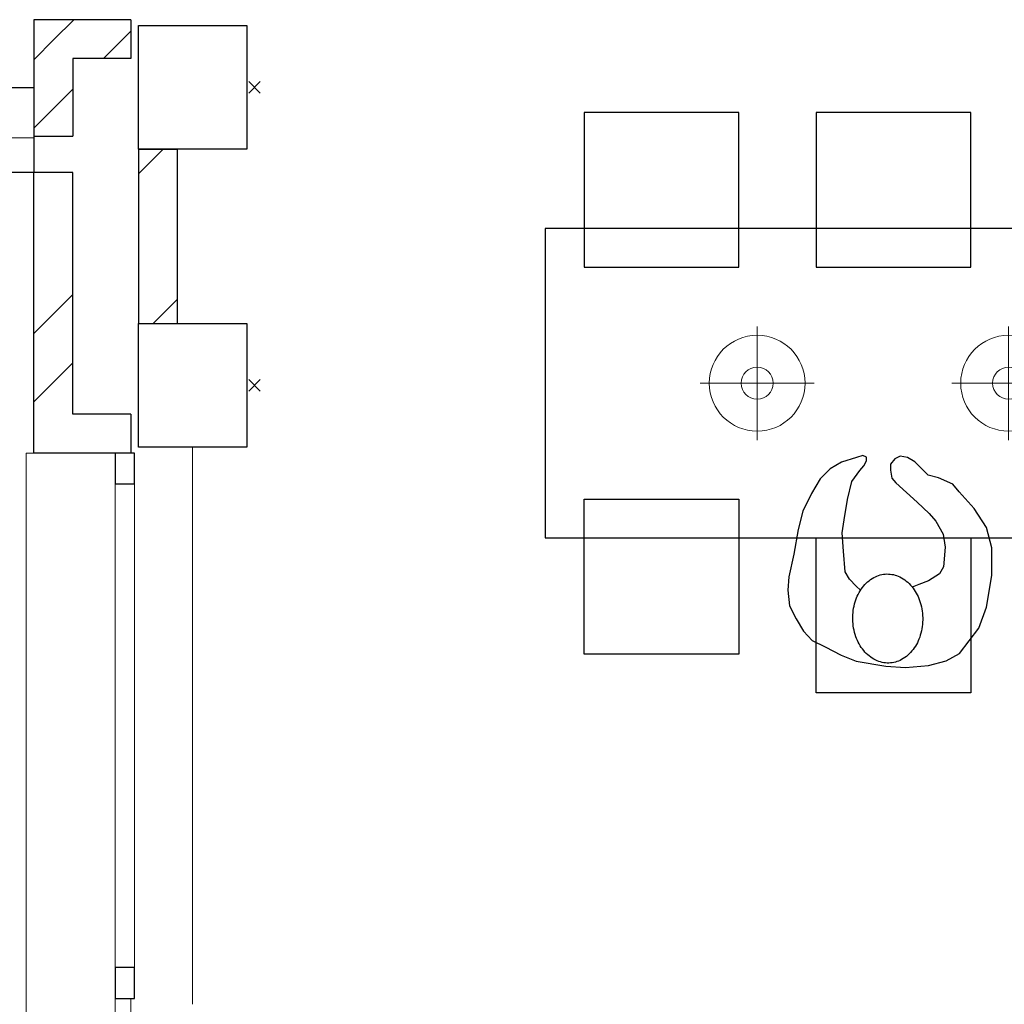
# Model space of a CAD drawing. Header units: millimetres. Extents: x 45699 to 251499, y 244 to 86446.
# Tile 7 of 240: x 52157 to 54703, y 36440 to 38985. Entities that reach past the tile are written whole.
import ezdxf

# ---------------------------------------------------------------- set-up
doc = ezdxf.new("R2010")
doc.units = ezdxf.units.MM
doc.header["$LTSCALE"] = 400
doc.header["$PDMODE"] = 3
doc.header["$PDSIZE"] = 15
for name, color, linetype, lineweight in [('Binnenkozijnen', 140, 'Continuous', 15), ('Buitenkozijnen', 140, 'Continuous', 15), ('mat-baksteen', 5, 'Continuous', 25), ('mat-beton (ihwg)', 5, 'Continuous', 25), ('mat-kalkzandsteen', 5, 'Continuous', 25), ('None', 7, 'Continuous', 9)]:
    doc.layers.add(name, color=color, linetype=linetype, lineweight=lineweight)
for name, color, linetype in [('symbol', 1, 'Continuous'), ('timmerwerk-ge', 150, 'Continuous'), ('verlichting', 2, 'Continuous')]:
    doc.layers.add(name, color=color, linetype=linetype)

# ---------------------------------------------------------------- blocks, each defined once
blk = doc.blocks.new('Kolom 280x320')
at = {"layer": 'mat-beton (ihwg)', "lineweight": 25}
blk.add_lwpolyline([(-300, 160), (-20, 160), (-20, -160), (-300, -160)], close=True, dxfattribs=at)
at = {"layer": 'None', "color": 92, "linetype": 'Continuous', "lineweight": 5}
blk.add_point((0, 0), dxfattribs=at)
blk = doc.blocks.new('*X175')
at = {"layer": 'None', "lineweight": 9}
for p, q in [((-16637.4, -4616.6), (-16585.8, -4565)), ((-16509.4, -4665), (-16438.9, -4594.5))]:
    blk.add_line(p, q, dxfattribs=at)
blk = doc.blocks.new('*X176')
at = {"layer": 'None', "lineweight": 9}
for p, q in [((-16688.9, -4668.1), (-16637.4, -4616.6)), ((-16688.9, -4844.5), (-16588.9, -4744.5))]:
    blk.add_line(p, q, dxfattribs=at)
blk = doc.blocks.new('*X177')
at = {"layer": 'None', "lineweight": 9}
for p, q in [((-16688.9, -5375.2), (-16588.9, -5275.2)), ((-16688.9, -5551.6), (-16588.9, -5451.6))]:
    blk.add_line(p, q, dxfattribs=at)
blk = doc.blocks.new('Gevelpui best 1410 (2D)')
at = {"layer": 'Buitenkozijnen', "lineweight": 15}
for p, q in [((-260, 0), (-260, -1410)), ((-260, 0), (-210, 0)), ((-210, 0), (-210, -1410)), ((-260, -1410), (-210, -1410))]:
    blk.add_line(p, q, dxfattribs=at)
at = {"layer": 'Buitenkozijnen', "color": 92, "lineweight": 25}
for points in [[(-260, 0), (-210, 0), (-210, -80), (-260, -80)], [(-260, -1330), (-210, -1330), (-210, -1410), (-260, -1410)]]:
    blk.add_lwpolyline(points, close=True, dxfattribs=at)
at = {"layer": 'None', "color": 43, "linetype": 'Continuous', "lineweight": 9}
blk.add_line((-410, 15), (-410, -1425), dxfattribs=at)
blk = doc.blocks.new('*X211')
at = {"layer": 'None', "lineweight": 9}
for p, q in [((-16637.4, -4616.6), (-16585.8, -4565)), ((-16509.4, -4665), (-16438.9, -4594.5))]:
    blk.add_line(p, q, dxfattribs=at)
blk = doc.blocks.new('*X212')
at = {"layer": 'None', "lineweight": 9}
for p, q in [((-16688.9, -4668.1), (-16637.4, -4616.6)), ((-16688.9, -4844.5), (-16588.9, -4744.5))]:
    blk.add_line(p, q, dxfattribs=at)
blk = doc.blocks.new('*X213')
at = {"layer": 'None', "lineweight": 9}
for p, q in [((-16688.9, -5375.2), (-16588.9, -5275.2)), ((-16688.9, -5551.6), (-16588.9, -5451.6))]:
    blk.add_line(p, q, dxfattribs=at)
blk = doc.blocks.new('*X227')
at = {"layer": 'None', "lineweight": 9}
for p, q in [((-16418.9, -4963.8), (-16355.1, -4900)), ((-16380.9, -5350), (-16318.9, -5288.1))]:
    blk.add_line(p, q, dxfattribs=at)
blk = doc.blocks.new('symb-ps03_b2')
blk.add_lwpolyline([(82.2, -333.7), (93.5, -323.3), (109.6, -304.5), (119.8, -284.7), (121.3, -230.8), (122.5, -183.8), (115.8, -150.4), (104.2, -98.4), (90.8, -52.2), (69, -24.8), (57.7, -13.2), (50.2, -0.9), (49.4, 8.5), (59.4, 13), (75.8, 8.9), (114.7, -1.3), (145.3, -16.6), (172.1, -41.1), (196.4, -77.8), (221.1, -122.2), (235.7, -169.2), (249.9, -232.3), (265.9, -290), (270.3, -324.8), (267.4, -365.4), (252.2, -399.3), (234.6, -432.8), (213.5, -457.5), (181.2, -475.4), (141, -499), (102.8, -516.9), (26.9, -533.5), (-23.3, -539.3), (-83.1, -537.5), (-129.9, -527.7), (-165.1, -510.7), (-191.8, -478.7), (-217.7, -447.5), (-240.8, -394), (-258.1, -313.4), (-261.7, -241.7), (-250.8, -189), (-222, -138.3), (-185.2, -93.4), (-169.5, -72.2), (-133.8, -53.9), (-107.1, -45.7), (-74.5, -10), (-56.5, 2.3), (-37.5, 6.7), (-23, 0.8), (-11.7, -12.6), (-10.5, -27.9), (-13.2, -49.2), (-22.6, -61.1), (-75.1, -114.5), (-104.5, -144.9), (-120.7, -165.7), (-138.4, -200.3), (-141.8, -234.1), (-134.6, -284.5), (-123.4, -302.1), (-94.4, -318.8), (-69, -327.2), (-51.7, -333)])
blk.add_lwpolyline([(-74.5, -413.3, 0.078796), (-66.1, -458.3, 0.088041), (-45.7, -493.9, 0.105312), (-14.5, -518.5, 0.121926), (19.1, -525.8, 0.121926), (52.3, -516.6, 0.105312), (82.1, -490.3, 0.088041), (100.3, -453.5, 0.078796), (106.2, -408.2, 0.078796), (97.7, -363.2, 0.088041), (77.4, -327.6, 0.105312), (46.2, -303, 0.121926), (12.5, -295.7, 0.121926), (-20.6, -304.9, 0.105312), (-50.4, -331.2, 0.088041), (-68.6, -368, 0.078796)], format="xyb", close=True)
blk = doc.blocks.new('lamp02')
at = {"layer": 'verlichting', "lineweight": 0}
for q in [(0, 555.36), (555.36, 0), (0, -555.36), (-555.36, 0)]:
    blk.add_line((0, 0), q, dxfattribs=at)
for radius in [468, 156]:
    blk.add_circle((0, 0), radius, dxfattribs=at)

msp = doc.modelspace()

# ---------------------------------------------------------------- linework, layer by layer
at = {"layer": 'Binnenkozijnen', "color": 43, "linetype": 'Continuous', "lineweight": 9, "flags": 128}
msp.add_lwpolyline([(52194.4, 37865), (52174.4, 37865), (52174.4, 26567.7)], dxfattribs=at)
at = {"layer": 'Buitenkozijnen', "lineweight": 15}
for p, q in [((50044.4, 38680), (52194.4, 38680)), ((50219.4, 38590), (52194.4, 38590))]:
    msp.add_line(p, q, dxfattribs=at)
at = {"layer": 'Buitenkozijnen', "color": 92, "lineweight": 25}
msp.add_lwpolyline([(52094.4, 38810), (52194.4, 38810), (52194.4, 38590), (52094.4, 38590)], close=True, dxfattribs=at)
msp.add_lwpolyline([(52094.4, 38810), (52194.4, 38810), (52194.4, 38590), (52094.4, 38590)], close=True, dxfattribs=at)
at = {"layer": 'Buitenkozijnen', "lineweight": 15}
msp.add_lwpolyline([(52404.4, 36455), (52444.4, 36455), (52444.4, 36105), (52404.4, 36105)], close=True, dxfattribs=at)
msp.add_lwpolyline([(52404.4, 36455), (52444.4, 36455), (52444.4, 36105), (52404.4, 36105)], close=True, dxfattribs=at)
at = {"layer": 'mat-baksteen', "lineweight": 25}
for p, q in [((52444.4, 38985), (52194.4, 38985)), ((52194.4, 38985), (52194.4, 38684)), ((52444.4, 38985), (52194.4, 38985)), ((52194.4, 38985), (52194.4, 38684)), ((52444.4, 38985), (52444.4, 38885)), ((52444.4, 38985), (52444.4, 38885)), ((52444.4, 38885), (52294.4, 38885)), ((52294.4, 38885), (52294.4, 38684)), ((52444.4, 38885), (52294.4, 38885)), ((52294.4, 38885), (52294.4, 38684)), ((52194.4, 38684), (52294.4, 38684)), ((52194.4, 38684), (52294.4, 38684)), ((52294.4, 38590), (52194.4, 38590)), ((52194.4, 37865), (52194.4, 38590)), ((52294.4, 38590), (52194.4, 38590)), ((52194.4, 37865), (52194.4, 38590)), ((52294.4, 37965), (52294.4, 38590)), ((52294.4, 37965), (52294.4, 38590)), ((52444.4, 37965), (52294.4, 37965)), ((52444.4, 37965), (52294.4, 37965)), ((52444.4, 37965), (52444.4, 37865)), ((52444.4, 37965), (52444.4, 37865)), ((52444.4, 37865), (52194.4, 37865)), ((52444.4, 37865), (52194.4, 37865))]:
    msp.add_line(p, q, dxfattribs=at)
at = {"layer": 'mat-kalkzandsteen', "lineweight": 25}
for p, q in [((52464.4, 38650), (52464.4, 38200)), ((52464.4, 38650), (52564.4, 38650)), ((52564.4, 38650), (52564.4, 38200)), ((52464.4, 38200), (52564.4, 38200))]:
    msp.add_line(p, q, dxfattribs=at)
at = {"layer": 'timmerwerk-ge'}
for points in [[(53616.3, 38345.4), (54016.3, 38345.4), (54016.3, 38745.4), (53616.3, 38745.4)], [(54216.3, 38345.4), (54616.3, 38345.4), (54616.3, 38745.4), (54216.3, 38745.4)], [(55916.3, 38445.4), (53516.3, 38445.4), (53516.3, 37645.4), (55916.3, 37645.4)], [(53616.3, 37745.4), (54016.3, 37745.4), (54016.3, 37345.4), (53616.3, 37345.4)], [(54216.3, 37645.4), (54616.3, 37645.4), (54616.3, 37245.4), (54216.3, 37245.4)]]:
    msp.add_lwpolyline(points, close=True, dxfattribs=at)

# ---------------------------------------------------------------- block references
at = {"layer": 'Buitenkozijnen', "color": 7, "xscale": -1}
msp.add_blockref('Gevelpui best 1410 (2D)', (52194.4, 37865), dxfattribs=at)
msp.add_blockref('Gevelpui best 1410 (2D)', (52194.4, 37865), dxfattribs=at)
at = {"layer": 'mat-baksteen'}
for name in ['*X175', '*X211', '*X176', '*X212', '*X177', '*X213']:
    msp.add_blockref(name, (68883.4, 43550), dxfattribs=at)
at = {"layer": 'mat-kalkzandsteen'}
msp.add_blockref('*X227', (68883.4, 43550), dxfattribs=at)
at = {"layer": 'None', "color": 7}
for p in [(52764.4, 38810), (52764.4, 38810), (52764.4, 38040), (52764.4, 38040)]:
    msp.add_blockref('Kolom 280x320', p, dxfattribs=at)
at = {"layer": 'symbol', "linetype": 'Continuous', "lineweight": 0, "xscale": -1, "rotation": 2.875476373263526}
msp.add_blockref('symb-ps03_b2', (54396.7, 37848.2), dxfattribs=at)
at = {"layer": 'verlichting', "lineweight": 0, "xscale": 0.2646576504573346, "yscale": 0.2646576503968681, "zscale": 0.2646576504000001, "rotation": 269.9998107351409}
for p in [(54064, 38045.4), (54714, 38045.4)]:
    msp.add_blockref('lamp02', p, dxfattribs=at)

doc.saveas('drawing.dxf')
